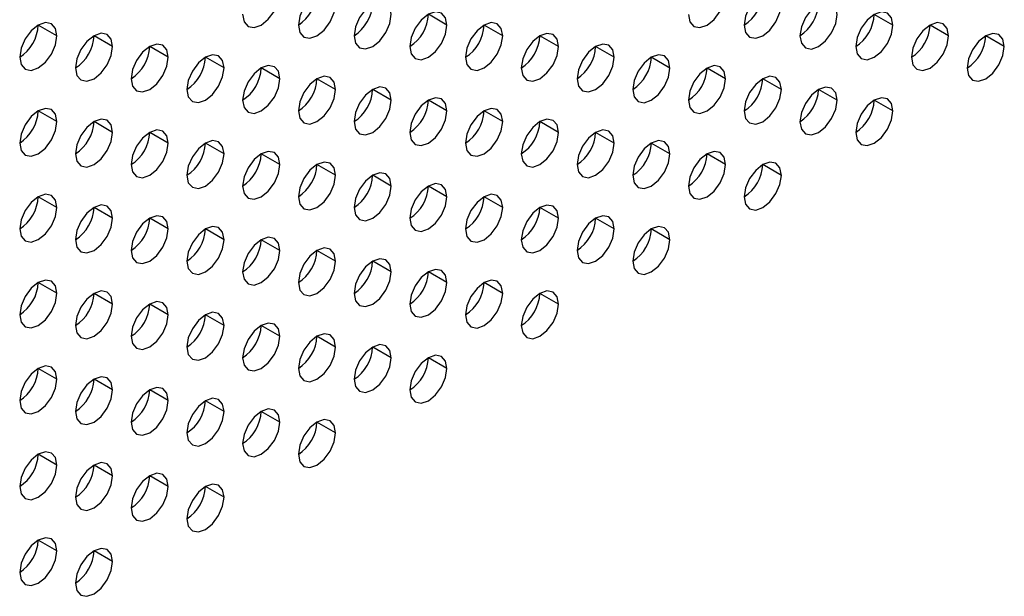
# Model space of a CAD drawing. Header units: millimetres. Extents: x 0 to 1118, y 0 to 864.
# Tile 199 of 256: x 949.98 to 953.72, y 632.63 to 634.82. Entities that reach past the tile are written whole.
import ezdxf

# ---------------------------------------------------------------- set-up
doc = ezdxf.new("R2010")
doc.units = ezdxf.units.MM

msp = doc.modelspace()

# ---------------------------------------------------------------- linework, layer by layer
at = {"color": 7, "linetype": 'Continuous', "lineweight": 25}
for p, q in [((951.602, 634.7994), (951.5313, 634.8402)), ((953.2991, 634.7992), (953.2283, 634.8401)), ((950.1171, 634.7587), (950.0464, 634.7995)), ((951.8141, 634.7586), (951.7434, 634.7994)), ((953.5112, 634.7584), (953.4405, 634.7992)), ((950.3292, 634.7179), (950.2585, 634.7587)), ((952.0263, 634.7177), (951.9556, 634.7585)), ((953.7233, 634.7175), (953.6526, 634.7584)), ((950.5413, 634.677), (950.4706, 634.7178)), ((952.2384, 634.6769), (952.1677, 634.7177)), ((950.7535, 634.6362), (950.6828, 634.677)), ((952.4505, 634.636), (952.3798, 634.6768)), ((950.9656, 634.5953), (950.8949, 634.6361)), ((952.6627, 634.5952), (952.592, 634.636)), ((951.1777, 634.5545), (951.107, 634.5953)), ((952.8748, 634.5543), (952.8041, 634.5951)), ((951.3899, 634.5136), (951.3192, 634.5545)), ((953.0869, 634.5135), (953.0162, 634.5543)), ((951.602, 634.4728), (951.5313, 634.5136)), ((953.2991, 634.4726), (953.2283, 634.5134)), ((950.1171, 634.4321), (950.0464, 634.4729)), ((951.8141, 634.4319), (951.7434, 634.4728)), ((950.3292, 634.3912), (950.2585, 634.4321)), ((952.0263, 634.3911), (951.9556, 634.4319)), ((950.5413, 634.3504), (950.4706, 634.3912)), ((952.2384, 634.3502), (952.1677, 634.3911)), ((950.7535, 634.3096), (950.6828, 634.3504)), ((952.4505, 634.3094), (952.3798, 634.3502)), ((950.9656, 634.2687), (950.8949, 634.3095)), ((952.6627, 634.2685), (952.592, 634.3094)), ((951.1777, 634.2279), (951.107, 634.2687)), ((952.8748, 634.2277), (952.8041, 634.2685)), ((951.3899, 634.187), (951.3192, 634.2278)), ((951.602, 634.1462), (951.5313, 634.187)), ((950.1171, 634.1055), (950.0464, 634.1463)), ((951.8141, 634.1053), (951.7434, 634.1461)), ((950.3292, 634.0646), (950.2585, 634.1055)), ((952.0263, 634.0645), (951.9556, 634.1053)), ((950.5413, 634.0238), (950.4706, 634.0646)), ((952.2384, 634.0236), (952.1677, 634.0644)), ((950.7535, 633.9829), (950.6828, 634.0238)), ((952.4505, 633.9828), (952.3798, 634.0236)), ((950.9656, 633.9421), (950.8949, 633.9829)), ((951.1777, 633.9012), (951.107, 633.9421)), ((951.3899, 633.8604), (951.3192, 633.9012)), ((951.602, 633.8196), (951.5313, 633.8604)), ((950.1171, 633.7789), (950.0464, 633.8197)), ((951.8141, 633.7787), (951.7434, 633.8195)), ((950.3292, 633.738), (950.2585, 633.7788)), ((952.0263, 633.7379), (951.9556, 633.7787)), ((950.5413, 633.6972), (950.4706, 633.738)), ((950.7535, 633.6563), (950.6828, 633.6971)), ((950.9656, 633.6155), (950.8949, 633.6563)), ((951.1777, 633.5746), (951.107, 633.6154)), ((951.3899, 633.5338), (951.3192, 633.5746)), ((951.602, 633.4929), (951.5313, 633.5338)), ((950.1171, 633.4522), (950.0464, 633.4931)), ((950.3292, 633.4114), (950.2585, 633.4522)), ((950.5413, 633.3706), (950.4706, 633.4114)), ((950.7535, 633.3297), (950.6828, 633.3705)), ((950.9656, 633.2889), (950.8949, 633.3297)), ((951.1777, 633.248), (951.107, 633.2888)), ((950.1171, 633.1256), (950.0464, 633.1665)), ((950.3292, 633.0848), (950.2585, 633.1256)), ((950.5413, 633.0439), (950.4706, 633.0848)), ((950.7535, 633.0031), (950.6828, 633.0439)), ((950.1171, 632.799), (950.0464, 632.8398)), ((950.3292, 632.7582), (950.2585, 632.799))]:
    msp.add_line(p, q, dxfattribs=at)
at = {"color": 7, "linetype": 'Continuous', "lineweight": 25, "flags": 128}
for points in [[(951.1777, 634.8811), (951.1724, 634.9092), (951.157, 634.9269), (951.1341, 634.9313), (951.107, 634.9219), (951.08, 634.9001), (951.057, 634.8691), (951.0417, 634.8338), (951.0363, 634.7995)], [(952.8748, 634.8809), (952.8694, 634.9091), (952.8541, 634.9267), (952.8311, 634.9312), (952.8041, 634.9218), (952.777, 634.8999), (952.7541, 634.869), (952.7388, 634.8336), (952.7334, 634.7993)], [(950.8242, 634.8403), (950.8296, 634.8122), (950.8449, 634.7945), (950.8678, 634.7901), (950.8949, 634.7995), (950.922, 634.8213), (950.9449, 634.8522), (950.9602, 634.8876), (950.9656, 634.9219)], [(952.5212, 634.8401), (952.5266, 634.812), (952.542, 634.7944), (952.5649, 634.7899), (952.592, 634.7993), (952.619, 634.8211), (952.642, 634.8521), (952.6573, 634.8874), (952.6627, 634.9218)], [(951.0363, 634.7995), (951.0417, 634.7713), (951.057, 634.7537), (951.08, 634.7492), (951.107, 634.7586), (951.1341, 634.7805), (951.157, 634.8114), (951.1724, 634.8467), (951.1777, 634.8811)], [(951.3899, 634.8402), (951.3845, 634.8684), (951.3692, 634.886), (951.3462, 634.8905), (951.3192, 634.8811), (951.2921, 634.8592), (951.2692, 634.8283), (951.2538, 634.793), (951.2485, 634.7586)], [(952.7334, 634.7993), (952.7388, 634.7712), (952.7541, 634.7535), (952.777, 634.7491), (952.8041, 634.7585), (952.8311, 634.7803), (952.8541, 634.8112), (952.8694, 634.8466), (952.8748, 634.8809)], [(953.0869, 634.8401), (953.0815, 634.8682), (953.0662, 634.8859), (953.0433, 634.8903), (953.0162, 634.8809), (952.9892, 634.8591), (952.9662, 634.8281), (952.9509, 634.7928), (952.9455, 634.7584)], [(951.2485, 634.7586), (951.2538, 634.7305), (951.2692, 634.7128), (951.2921, 634.7084), (951.3192, 634.7178), (951.3462, 634.7396), (951.3692, 634.7706), (951.3845, 634.8059), (951.3899, 634.8402)], [(951.602, 634.7994), (951.5966, 634.8275), (951.5813, 634.8452), (951.5584, 634.8496), (951.5313, 634.8402), (951.5042, 634.8184), (951.4813, 634.7875), (951.466, 634.7521), (951.4606, 634.7178)], [(952.9455, 634.7584), (952.9509, 634.7303), (952.9662, 634.7127), (952.9892, 634.7082), (953.0162, 634.7176), (953.0433, 634.7394), (953.0662, 634.7704), (953.0815, 634.8057), (953.0869, 634.8401)], [(953.2991, 634.7992), (953.2937, 634.8274), (953.2783, 634.845), (953.2554, 634.8495), (953.2283, 634.8401), (953.2013, 634.8182), (953.1783, 634.7873), (953.163, 634.752), (953.1576, 634.7176)], [(950.1171, 634.7587), (950.1117, 634.7869), (950.0964, 634.8045), (950.0734, 634.809), (950.0464, 634.7995), (950.0193, 634.7777), (949.9964, 634.7468), (949.981, 634.7114), (949.9757, 634.6771)], [(951.4606, 634.7178), (951.466, 634.6896), (951.4813, 634.672), (951.5042, 634.6675), (951.5313, 634.6769), (951.5584, 634.6988), (951.5813, 634.7297), (951.5966, 634.765), (951.602, 634.7994)], [(951.8141, 634.7586), (951.8088, 634.7867), (951.7934, 634.8043), (951.7705, 634.8088), (951.7434, 634.7994), (951.7164, 634.7775), (951.6934, 634.7466), (951.6781, 634.7113), (951.6727, 634.6769)], [(953.1576, 634.7176), (953.163, 634.6895), (953.1783, 634.6718), (953.2013, 634.6674), (953.2283, 634.6768), (953.2554, 634.6986), (953.2783, 634.7295), (953.2937, 634.7649), (953.2991, 634.7992)], [(953.5112, 634.7584), (953.5058, 634.7865), (953.4905, 634.8042), (953.4675, 634.8086), (953.4405, 634.7992), (953.4134, 634.7774), (953.3905, 634.7464), (953.3752, 634.7111), (953.3698, 634.6768)], [(949.9757, 634.6771), (949.981, 634.6489), (949.9964, 634.6313), (950.0193, 634.6268), (950.0464, 634.6362), (950.0734, 634.6581), (950.0964, 634.689), (950.1117, 634.7244), (950.1171, 634.7587)], [(950.3292, 634.7179), (950.3238, 634.746), (950.3085, 634.7636), (950.2856, 634.7681), (950.2585, 634.7587), (950.2314, 634.7369), (950.2085, 634.7059), (950.1932, 634.6706), (950.1878, 634.6362)], [(951.6727, 634.6769), (951.6781, 634.6488), (951.6934, 634.6311), (951.7164, 634.6267), (951.7434, 634.6361), (951.7705, 634.6579), (951.7934, 634.6889), (951.8088, 634.7242), (951.8141, 634.7586)], [(952.0263, 634.7177), (952.0209, 634.7458), (952.0056, 634.7635), (951.9826, 634.7679), (951.9556, 634.7585), (951.9285, 634.7367), (951.9056, 634.7058), (951.8902, 634.6704), (951.8848, 634.6361)], [(953.3698, 634.6768), (953.3752, 634.6486), (953.3905, 634.631), (953.4134, 634.6265), (953.4405, 634.6359), (953.4675, 634.6578), (953.4905, 634.6887), (953.5058, 634.724), (953.5112, 634.7584)], [(953.7233, 634.7175), (953.7179, 634.7457), (953.7026, 634.7633), (953.6797, 634.7678), (953.6526, 634.7584), (953.6256, 634.7365), (953.6026, 634.7056), (953.5873, 634.6703), (953.5819, 634.6359)], [(950.1878, 634.6362), (950.1932, 634.6081), (950.2085, 634.5904), (950.2314, 634.586), (950.2585, 634.5954), (950.2856, 634.6172), (950.3085, 634.6482), (950.3238, 634.6835), (950.3292, 634.7179)], [(950.5413, 634.677), (950.536, 634.7052), (950.5206, 634.7228), (950.4977, 634.7273), (950.4706, 634.7179), (950.4436, 634.696), (950.4206, 634.6651), (950.4053, 634.6297), (950.3999, 634.5954)], [(951.8848, 634.6361), (951.8902, 634.6079), (951.9056, 634.5903), (951.9285, 634.5858), (951.9556, 634.5952), (951.9826, 634.6171), (952.0056, 634.648), (952.0209, 634.6834), (952.0263, 634.7177)], [(952.2384, 634.6769), (952.233, 634.705), (952.2177, 634.7226), (952.1947, 634.7271), (952.1677, 634.7177), (952.1406, 634.6959), (952.1177, 634.6649), (952.1024, 634.6296), (952.097, 634.5952)], [(953.5819, 634.6359), (953.5873, 634.6078), (953.6026, 634.5901), (953.6256, 634.5857), (953.6526, 634.5951), (953.6797, 634.6169), (953.7026, 634.6479), (953.7179, 634.6832), (953.7233, 634.7175)], [(950.3999, 634.5954), (950.4053, 634.5672), (950.4206, 634.5496), (950.4436, 634.5451), (950.4706, 634.5545), (950.4977, 634.5764), (950.5206, 634.6073), (950.536, 634.6427), (950.5413, 634.677)], [(950.7535, 634.6362), (950.7481, 634.6643), (950.7328, 634.682), (950.7098, 634.6864), (950.6828, 634.677), (950.6557, 634.6552), (950.6328, 634.6242), (950.6174, 634.5889), (950.6121, 634.5545)], [(952.097, 634.5952), (952.1024, 634.5671), (952.1177, 634.5494), (952.1406, 634.545), (952.1677, 634.5544), (952.1947, 634.5762), (952.2177, 634.6072), (952.233, 634.6425), (952.2384, 634.6769)], [(952.4505, 634.636), (952.4451, 634.6642), (952.4298, 634.6818), (952.4069, 634.6863), (952.3798, 634.6768), (952.3528, 634.655), (952.3298, 634.6241), (952.3145, 634.5887), (952.3091, 634.5544)], [(950.6121, 634.5545), (950.6174, 634.5264), (950.6328, 634.5087), (950.6557, 634.5043), (950.6828, 634.5137), (950.7098, 634.5355), (950.7328, 634.5665), (950.7481, 634.6018), (950.7535, 634.6362)], [(950.9656, 634.5953), (950.9602, 634.6235), (950.9449, 634.6411), (950.922, 634.6456), (950.8949, 634.6362), (950.8678, 634.6143), (950.8449, 634.5834), (950.8296, 634.548), (950.8242, 634.5137)], [(952.3091, 634.5544), (952.3145, 634.5262), (952.3298, 634.5086), (952.3528, 634.5041), (952.3798, 634.5135), (952.4069, 634.5354), (952.4298, 634.5663), (952.4451, 634.6017), (952.4505, 634.636)], [(952.6627, 634.5952), (952.6573, 634.6233), (952.642, 634.6409), (952.619, 634.6454), (952.592, 634.636), (952.5649, 634.6142), (952.542, 634.5832), (952.5266, 634.5479), (952.5212, 634.5135)], [(950.8242, 634.5137), (950.8296, 634.4855), (950.8449, 634.4679), (950.8678, 634.4634), (950.8949, 634.4728), (950.922, 634.4947), (950.9449, 634.5256), (950.9602, 634.561), (950.9656, 634.5953)], [(951.1777, 634.5545), (951.1724, 634.5826), (951.157, 634.6003), (951.1341, 634.6047), (951.107, 634.5953), (951.08, 634.5735), (951.057, 634.5425), (951.0417, 634.5072), (951.0363, 634.4728)], [(952.5212, 634.5135), (952.5266, 634.4854), (952.542, 634.4677), (952.5649, 634.4633), (952.592, 634.4727), (952.619, 634.4945), (952.642, 634.5255), (952.6573, 634.5608), (952.6627, 634.5952)], [(952.8748, 634.5543), (952.8694, 634.5825), (952.8541, 634.6001), (952.8311, 634.6046), (952.8041, 634.5952), (952.777, 634.5733), (952.7541, 634.5424), (952.7388, 634.507), (952.7334, 634.4727)], [(951.3899, 634.5136), (951.3845, 634.5418), (951.3692, 634.5594), (951.3462, 634.5639), (951.3192, 634.5545), (951.2921, 634.5326), (951.2692, 634.5017), (951.2538, 634.4663), (951.2485, 634.432)], [(953.0869, 634.5135), (953.0815, 634.5416), (953.0662, 634.5593), (953.0433, 634.5637), (953.0162, 634.5543), (952.9892, 634.5325), (952.9662, 634.5015), (952.9509, 634.4662), (952.9455, 634.4318)], [(951.0363, 634.4728), (951.0417, 634.4447), (951.057, 634.4271), (951.08, 634.4226), (951.107, 634.432), (951.1341, 634.4538), (951.157, 634.4848), (951.1724, 634.5201), (951.1777, 634.5545)], [(951.602, 634.4728), (951.5966, 634.5009), (951.5813, 634.5186), (951.5584, 634.523), (951.5313, 634.5136), (951.5042, 634.4918), (951.4813, 634.4608), (951.466, 634.4255), (951.4606, 634.3911)], [(952.7334, 634.4727), (952.7388, 634.4445), (952.7541, 634.4269), (952.777, 634.4224), (952.8041, 634.4318), (952.8311, 634.4537), (952.8541, 634.4846), (952.8694, 634.52), (952.8748, 634.5543)], [(953.2991, 634.4726), (953.2937, 634.5008), (953.2783, 634.5184), (953.2554, 634.5229), (953.2283, 634.5135), (953.2013, 634.4916), (953.1783, 634.4607), (953.163, 634.4253), (953.1576, 634.391)], [(950.1171, 634.4321), (950.1117, 634.4602), (950.0964, 634.4779), (950.0734, 634.4823), (950.0464, 634.4729), (950.0193, 634.4511), (949.9964, 634.4201), (949.981, 634.3848), (949.9757, 634.3505)], [(951.2485, 634.432), (951.2538, 634.4038), (951.2692, 634.3862), (951.2921, 634.3817), (951.3192, 634.3912), (951.3462, 634.413), (951.3692, 634.4439), (951.3845, 634.4793), (951.3899, 634.5136)], [(951.8141, 634.4319), (951.8088, 634.4601), (951.7934, 634.4777), (951.7705, 634.4822), (951.7434, 634.4728), (951.7164, 634.4509), (951.6934, 634.42), (951.6781, 634.3847), (951.6727, 634.3503)], [(952.9455, 634.4318), (952.9509, 634.4037), (952.9662, 634.386), (952.9892, 634.3816), (953.0162, 634.391), (953.0433, 634.4128), (953.0662, 634.4438), (953.0815, 634.4791), (953.0869, 634.5135)], [(951.4606, 634.3911), (951.466, 634.363), (951.4813, 634.3454), (951.5042, 634.3409), (951.5313, 634.3503), (951.5584, 634.3721), (951.5813, 634.4031), (951.5966, 634.4384), (951.602, 634.4728)], [(953.1576, 634.391), (953.163, 634.3628), (953.1783, 634.3452), (953.2013, 634.3407), (953.2283, 634.3501), (953.2554, 634.372), (953.2783, 634.4029), (953.2937, 634.4383), (953.2991, 634.4726)], [(949.9757, 634.3505), (949.981, 634.3223), (949.9964, 634.3047), (950.0193, 634.3002), (950.0464, 634.3096), (950.0734, 634.3315), (950.0964, 634.3624), (950.1117, 634.3977), (950.1171, 634.4321)], [(950.3292, 634.3912), (950.3238, 634.4194), (950.3085, 634.437), (950.2856, 634.4415), (950.2585, 634.4321), (950.2314, 634.4102), (950.2085, 634.3793), (950.1932, 634.344), (950.1878, 634.3096)], [(951.6727, 634.3503), (951.6781, 634.3222), (951.6934, 634.3045), (951.7164, 634.3001), (951.7434, 634.3095), (951.7705, 634.3313), (951.7934, 634.3622), (951.8088, 634.3976), (951.8141, 634.4319)], [(952.0263, 634.3911), (952.0209, 634.4192), (952.0056, 634.4369), (951.9826, 634.4413), (951.9556, 634.4319), (951.9285, 634.4101), (951.9056, 634.3791), (951.8902, 634.3438), (951.8848, 634.3094)], [(950.1878, 634.3096), (950.1932, 634.2815), (950.2085, 634.2638), (950.2314, 634.2594), (950.2585, 634.2688), (950.2856, 634.2906), (950.3085, 634.3216), (950.3238, 634.3569), (950.3292, 634.3912)], [(950.5413, 634.3504), (950.536, 634.3785), (950.5206, 634.3962), (950.4977, 634.4006), (950.4706, 634.3912), (950.4436, 634.3694), (950.4206, 634.3385), (950.4053, 634.3031), (950.3999, 634.2688)], [(951.8848, 634.3094), (951.8902, 634.2813), (951.9056, 634.2637), (951.9285, 634.2592), (951.9556, 634.2686), (951.9826, 634.2905), (952.0056, 634.3214), (952.0209, 634.3567), (952.0263, 634.3911)], [(952.2384, 634.3502), (952.233, 634.3784), (952.2177, 634.396), (952.1947, 634.4005), (952.1677, 634.3911), (952.1406, 634.3692), (952.1177, 634.3383), (952.1024, 634.303), (952.097, 634.2686)], [(950.3999, 634.2688), (950.4053, 634.2406), (950.4206, 634.223), (950.4436, 634.2185), (950.4706, 634.2279), (950.4977, 634.2498), (950.5206, 634.2807), (950.536, 634.316), (950.5413, 634.3504)], [(950.7535, 634.3096), (950.7481, 634.3377), (950.7328, 634.3553), (950.7098, 634.3598), (950.6828, 634.3504), (950.6557, 634.3286), (950.6328, 634.2976), (950.6174, 634.2623), (950.6121, 634.2279)], [(952.097, 634.2686), (952.1024, 634.2405), (952.1177, 634.2228), (952.1406, 634.2184), (952.1677, 634.2278), (952.1947, 634.2496), (952.2177, 634.2805), (952.233, 634.3159), (952.2384, 634.3502)], [(952.4505, 634.3094), (952.4451, 634.3375), (952.4298, 634.3552), (952.4069, 634.3596), (952.3798, 634.3502), (952.3528, 634.3284), (952.3298, 634.2974), (952.3145, 634.2621), (952.3091, 634.2278)], [(950.6121, 634.2279), (950.6174, 634.1998), (950.6328, 634.1821), (950.6557, 634.1777), (950.6828, 634.1871), (950.7098, 634.2089), (950.7328, 634.2399), (950.7481, 634.2752), (950.7535, 634.3096)], [(950.9656, 634.2687), (950.9602, 634.2968), (950.9449, 634.3145), (950.922, 634.3189), (950.8949, 634.3095), (950.8678, 634.2877), (950.8449, 634.2568), (950.8296, 634.2214), (950.8242, 634.1871)], [(952.3091, 634.2278), (952.3145, 634.1996), (952.3298, 634.182), (952.3528, 634.1775), (952.3798, 634.1869), (952.4069, 634.2088), (952.4298, 634.2397), (952.4451, 634.275), (952.4505, 634.3094)], [(952.6627, 634.2685), (952.6573, 634.2967), (952.642, 634.3143), (952.619, 634.3188), (952.592, 634.3094), (952.5649, 634.2875), (952.542, 634.2566), (952.5266, 634.2213), (952.5212, 634.1869)], [(950.8242, 634.1871), (950.8296, 634.1589), (950.8449, 634.1413), (950.8678, 634.1368), (950.8949, 634.1462), (950.922, 634.1681), (950.9449, 634.199), (950.9602, 634.2344), (950.9656, 634.2687)], [(951.1777, 634.2279), (951.1724, 634.256), (951.157, 634.2736), (951.1341, 634.2781), (951.107, 634.2687), (951.08, 634.2469), (951.057, 634.2159), (951.0417, 634.1806), (951.0363, 634.1462)], [(952.5212, 634.1869), (952.5266, 634.1588), (952.542, 634.1411), (952.5649, 634.1367), (952.592, 634.1461), (952.619, 634.1679), (952.642, 634.1989), (952.6573, 634.2342), (952.6627, 634.2685)], [(952.8748, 634.2277), (952.8694, 634.2558), (952.8541, 634.2735), (952.8311, 634.2779), (952.8041, 634.2685), (952.777, 634.2467), (952.7541, 634.2158), (952.7388, 634.1804), (952.7334, 634.1461)], [(951.0363, 634.1462), (951.0417, 634.1181), (951.057, 634.1004), (951.08, 634.096), (951.107, 634.1054), (951.1341, 634.1272), (951.157, 634.1582), (951.1724, 634.1935), (951.1777, 634.2279)], [(951.3899, 634.187), (951.3845, 634.2152), (951.3692, 634.2328), (951.3462, 634.2373), (951.3192, 634.2278), (951.2921, 634.206), (951.2692, 634.1751), (951.2538, 634.1397), (951.2485, 634.1054)], [(952.7334, 634.1461), (952.7388, 634.1179), (952.7541, 634.1003), (952.777, 634.0958), (952.8041, 634.1052), (952.8311, 634.1271), (952.8541, 634.158), (952.8694, 634.1933), (952.8748, 634.2277)], [(951.2485, 634.1054), (951.2538, 634.0772), (951.2692, 634.0596), (951.2921, 634.0551), (951.3192, 634.0645), (951.3462, 634.0864), (951.3692, 634.1173), (951.3845, 634.1527), (951.3899, 634.187)], [(951.602, 634.1462), (951.5966, 634.1743), (951.5813, 634.1919), (951.5584, 634.1964), (951.5313, 634.187), (951.5042, 634.1652), (951.4813, 634.1342), (951.466, 634.0989), (951.4606, 634.0645)], [(950.1171, 634.1055), (950.1117, 634.1336), (950.0964, 634.1513), (950.0734, 634.1557), (950.0464, 634.1463), (950.0193, 634.1245), (949.9964, 634.0935), (949.981, 634.0582), (949.9757, 634.0238)], [(951.4606, 634.0645), (951.466, 634.0364), (951.4813, 634.0187), (951.5042, 634.0143), (951.5313, 634.0237), (951.5584, 634.0455), (951.5813, 634.0765), (951.5966, 634.1118), (951.602, 634.1462)], [(951.8141, 634.1053), (951.8088, 634.1335), (951.7934, 634.1511), (951.7705, 634.1556), (951.7434, 634.1462), (951.7164, 634.1243), (951.6934, 634.0934), (951.6781, 634.058), (951.6727, 634.0237)], [(949.9757, 634.0238), (949.981, 633.9957), (949.9964, 633.9781), (950.0193, 633.9736), (950.0464, 633.983), (950.0734, 634.0048), (950.0964, 634.0358), (950.1117, 634.0711), (950.1171, 634.1055)], [(950.3292, 634.0646), (950.3238, 634.0928), (950.3085, 634.1104), (950.2856, 634.1149), (950.2585, 634.1055), (950.2314, 634.0836), (950.2085, 634.0527), (950.1932, 634.0173), (950.1878, 633.983)], [(951.6727, 634.0237), (951.6781, 633.9955), (951.6934, 633.9779), (951.7164, 633.9734), (951.7434, 633.9828), (951.7705, 634.0047), (951.7934, 634.0356), (951.8088, 634.071), (951.8141, 634.1053)], [(952.0263, 634.0645), (952.0209, 634.0926), (952.0056, 634.1103), (951.9826, 634.1147), (951.9556, 634.1053), (951.9285, 634.0835), (951.9056, 634.0525), (951.8902, 634.0172), (951.8848, 633.9828)], [(950.5413, 634.0238), (950.536, 634.0519), (950.5206, 634.0696), (950.4977, 634.074), (950.4706, 634.0646), (950.4436, 634.0428), (950.4206, 634.0118), (950.4053, 633.9765), (950.3999, 633.9421)], [(952.2384, 634.0236), (952.233, 634.0518), (952.2177, 634.0694), (952.1947, 634.0739), (952.1677, 634.0645), (952.1406, 634.0426), (952.1177, 634.0117), (952.1024, 633.9763), (952.097, 633.942)], [(950.1878, 633.983), (950.1932, 633.9549), (950.2085, 633.9372), (950.2314, 633.9328), (950.2585, 633.9422), (950.2856, 633.964), (950.3085, 633.9949), (950.3238, 634.0303), (950.3292, 634.0646)], [(950.7535, 633.9829), (950.7481, 634.0111), (950.7328, 634.0287), (950.7098, 634.0332), (950.6828, 634.0238), (950.6557, 634.0019), (950.6328, 633.971), (950.6174, 633.9357), (950.6121, 633.9013)], [(951.8848, 633.9828), (951.8902, 633.9547), (951.9056, 633.937), (951.9285, 633.9326), (951.9556, 633.942), (951.9826, 633.9638), (952.0056, 633.9948), (952.0209, 634.0301), (952.0263, 634.0645)], [(952.4505, 633.9828), (952.4451, 634.0109), (952.4298, 634.0286), (952.4069, 634.033), (952.3798, 634.0236), (952.3528, 634.0018), (952.3298, 633.9708), (952.3145, 633.9355), (952.3091, 633.9011)], [(950.3999, 633.9421), (950.4053, 633.914), (950.4206, 633.8964), (950.4436, 633.8919), (950.4706, 633.9013), (950.4977, 633.9231), (950.5206, 633.9541), (950.536, 633.9894), (950.5413, 634.0238)], [(952.097, 633.942), (952.1024, 633.9138), (952.1177, 633.8962), (952.1406, 633.8917), (952.1677, 633.9012), (952.1947, 633.923), (952.2177, 633.9539), (952.233, 633.9893), (952.2384, 634.0236)], [(950.6121, 633.9013), (950.6174, 633.8732), (950.6328, 633.8555), (950.6557, 633.8511), (950.6828, 633.8605), (950.7098, 633.8823), (950.7328, 633.9132), (950.7481, 633.9486), (950.7535, 633.9829)], [(950.9656, 633.9421), (950.9602, 633.9702), (950.9449, 633.9879), (950.922, 633.9923), (950.8949, 633.9829), (950.8678, 633.9611), (950.8449, 633.9301), (950.8296, 633.8948), (950.8242, 633.8605)], [(952.3091, 633.9011), (952.3145, 633.873), (952.3298, 633.8554), (952.3528, 633.8509), (952.3798, 633.8603), (952.4069, 633.8821), (952.4298, 633.9131), (952.4451, 633.9484), (952.4505, 633.9828)], [(950.8242, 633.8605), (950.8296, 633.8323), (950.8449, 633.8147), (950.8678, 633.8102), (950.8949, 633.8196), (950.922, 633.8415), (950.9449, 633.8724), (950.9602, 633.9077), (950.9656, 633.9421)], [(951.1777, 633.9012), (951.1724, 633.9294), (951.157, 633.947), (951.1341, 633.9515), (951.107, 633.9421), (951.08, 633.9202), (951.057, 633.8893), (951.0417, 633.854), (951.0363, 633.8196)], [(951.0363, 633.8196), (951.0417, 633.7915), (951.057, 633.7738), (951.08, 633.7694), (951.107, 633.7788), (951.1341, 633.8006), (951.157, 633.8316), (951.1724, 633.8669), (951.1777, 633.9012)], [(951.3899, 633.8604), (951.3845, 633.8885), (951.3692, 633.9062), (951.3462, 633.9106), (951.3192, 633.9012), (951.2921, 633.8794), (951.2692, 633.8485), (951.2538, 633.8131), (951.2485, 633.7788)], [(951.2485, 633.7788), (951.2538, 633.7506), (951.2692, 633.733), (951.2921, 633.7285), (951.3192, 633.7379), (951.3462, 633.7598), (951.3692, 633.7907), (951.3845, 633.826), (951.3899, 633.8604)], [(951.602, 633.8196), (951.5966, 633.8477), (951.5813, 633.8653), (951.5584, 633.8698), (951.5313, 633.8604), (951.5042, 633.8385), (951.4813, 633.8076), (951.466, 633.7723), (951.4606, 633.7379)], [(950.1171, 633.7789), (950.1117, 633.807), (950.0964, 633.8246), (950.0734, 633.8291), (950.0464, 633.8197), (950.0193, 633.7979), (949.9964, 633.7669), (949.981, 633.7316), (949.9757, 633.6972)], [(951.4606, 633.7379), (951.466, 633.7098), (951.4813, 633.6921), (951.5042, 633.6877), (951.5313, 633.6971), (951.5584, 633.7189), (951.5813, 633.7499), (951.5966, 633.7852), (951.602, 633.8196)], [(951.8141, 633.7787), (951.8088, 633.8068), (951.7934, 633.8245), (951.7705, 633.8289), (951.7434, 633.8195), (951.7164, 633.7977), (951.6934, 633.7668), (951.6781, 633.7314), (951.6727, 633.6971)], [(949.9757, 633.6972), (949.981, 633.6691), (949.9964, 633.6514), (950.0193, 633.647), (950.0464, 633.6564), (950.0734, 633.6782), (950.0964, 633.7092), (950.1117, 633.7445), (950.1171, 633.7789)], [(950.3292, 633.738), (950.3238, 633.7662), (950.3085, 633.7838), (950.2856, 633.7883), (950.2585, 633.7788), (950.2314, 633.757), (950.2085, 633.7261), (950.1932, 633.6907), (950.1878, 633.6564)], [(951.6727, 633.6971), (951.6781, 633.6689), (951.6934, 633.6513), (951.7164, 633.6468), (951.7434, 633.6562), (951.7705, 633.6781), (951.7934, 633.709), (951.8088, 633.7443), (951.8141, 633.7787)], [(952.0263, 633.7379), (952.0209, 633.766), (952.0056, 633.7836), (951.9826, 633.7881), (951.9556, 633.7787), (951.9285, 633.7569), (951.9056, 633.7259), (951.8902, 633.6906), (951.8848, 633.6562)], [(950.1878, 633.6564), (950.1932, 633.6282), (950.2085, 633.6106), (950.2314, 633.6061), (950.2585, 633.6155), (950.2856, 633.6374), (950.3085, 633.6683), (950.3238, 633.7037), (950.3292, 633.738)], [(950.5413, 633.6972), (950.536, 633.7253), (950.5206, 633.743), (950.4977, 633.7474), (950.4706, 633.738), (950.4436, 633.7162), (950.4206, 633.6852), (950.4053, 633.6499), (950.3999, 633.6155)], [(951.8848, 633.6562), (951.8902, 633.6281), (951.9056, 633.6104), (951.9285, 633.606), (951.9556, 633.6154), (951.9826, 633.6372), (952.0056, 633.6682), (952.0209, 633.7035), (952.0263, 633.7379)], [(950.3999, 633.6155), (950.4053, 633.5874), (950.4206, 633.5697), (950.4436, 633.5653), (950.4706, 633.5747), (950.4977, 633.5965), (950.5206, 633.6275), (950.536, 633.6628), (950.5413, 633.6972)], [(950.7535, 633.6563), (950.7481, 633.6845), (950.7328, 633.7021), (950.7098, 633.7066), (950.6828, 633.6972), (950.6557, 633.6753), (950.6328, 633.6444), (950.6174, 633.609), (950.6121, 633.5747)], [(950.6121, 633.5747), (950.6174, 633.5465), (950.6328, 633.5289), (950.6557, 633.5244), (950.6828, 633.5338), (950.7098, 633.5557), (950.7328, 633.5866), (950.7481, 633.622), (950.7535, 633.6563)], [(950.9656, 633.6155), (950.9602, 633.6436), (950.9449, 633.6613), (950.922, 633.6657), (950.8949, 633.6563), (950.8678, 633.6345), (950.8449, 633.6035), (950.8296, 633.5682), (950.8242, 633.5338)], [(951.1777, 633.5746), (951.1724, 633.6028), (951.157, 633.6204), (951.1341, 633.6249), (951.107, 633.6155), (951.08, 633.5936), (951.057, 633.5627), (951.0417, 633.5273), (951.0363, 633.493)], [(950.8242, 633.5338), (950.8296, 633.5057), (950.8449, 633.4881), (950.8678, 633.4836), (950.8949, 633.493), (950.922, 633.5148), (950.9449, 633.5458), (950.9602, 633.5811), (950.9656, 633.6155)], [(951.3899, 633.5338), (951.3845, 633.5619), (951.3692, 633.5796), (951.3462, 633.584), (951.3192, 633.5746), (951.2921, 633.5528), (951.2692, 633.5218), (951.2538, 633.4865), (951.2485, 633.4521)], [(951.0363, 633.493), (951.0417, 633.4648), (951.057, 633.4472), (951.08, 633.4427), (951.107, 633.4522), (951.1341, 633.474), (951.157, 633.5049), (951.1724, 633.5403), (951.1777, 633.5746)], [(951.602, 633.4929), (951.5966, 633.5211), (951.5813, 633.5387), (951.5584, 633.5432), (951.5313, 633.5338), (951.5042, 633.5119), (951.4813, 633.481), (951.466, 633.4456), (951.4606, 633.4113)], [(951.2485, 633.4521), (951.2538, 633.424), (951.2692, 633.4064), (951.2921, 633.4019), (951.3192, 633.4113), (951.3462, 633.4331), (951.3692, 633.4641), (951.3845, 633.4994), (951.3899, 633.5338)], [(950.1171, 633.4522), (950.1117, 633.4804), (950.0964, 633.498), (950.0734, 633.5025), (950.0464, 633.4931), (950.0193, 633.4712), (949.9964, 633.4403), (949.981, 633.405), (949.9757, 633.3706)], [(951.4606, 633.4113), (951.466, 633.3832), (951.4813, 633.3655), (951.5042, 633.3611), (951.5313, 633.3705), (951.5584, 633.3923), (951.5813, 633.4232), (951.5966, 633.4586), (951.602, 633.4929)], [(949.9757, 633.3706), (949.981, 633.3425), (949.9964, 633.3248), (950.0193, 633.3204), (950.0464, 633.3298), (950.0734, 633.3516), (950.0964, 633.3826), (950.1117, 633.4179), (950.1171, 633.4522)], [(950.3292, 633.4114), (950.3238, 633.4395), (950.3085, 633.4572), (950.2856, 633.4616), (950.2585, 633.4522), (950.2314, 633.4304), (950.2085, 633.3995), (950.1932, 633.3641), (950.1878, 633.3298)], [(950.1878, 633.3298), (950.1932, 633.3016), (950.2085, 633.284), (950.2314, 633.2795), (950.2585, 633.2889), (950.2856, 633.3108), (950.3085, 633.3417), (950.3238, 633.377), (950.3292, 633.4114)], [(950.5413, 633.3706), (950.536, 633.3987), (950.5206, 633.4163), (950.4977, 633.4208), (950.4706, 633.4114), (950.4436, 633.3895), (950.4206, 633.3586), (950.4053, 633.3233), (950.3999, 633.2889)], [(950.3999, 633.2889), (950.4053, 633.2608), (950.4206, 633.2431), (950.4436, 633.2387), (950.4706, 633.2481), (950.4977, 633.2699), (950.5206, 633.3009), (950.536, 633.3362), (950.5413, 633.3706)], [(950.7535, 633.3297), (950.7481, 633.3578), (950.7328, 633.3755), (950.7098, 633.3799), (950.6828, 633.3705), (950.6557, 633.3487), (950.6328, 633.3178), (950.6174, 633.2824), (950.6121, 633.2481)], [(950.6121, 633.2481), (950.6174, 633.2199), (950.6328, 633.2023), (950.6557, 633.1978), (950.6828, 633.2072), (950.7098, 633.2291), (950.7328, 633.26), (950.7481, 633.2954), (950.7535, 633.3297)], [(950.9656, 633.2889), (950.9602, 633.317), (950.9449, 633.3346), (950.922, 633.3391), (950.8949, 633.3297), (950.8678, 633.3079), (950.8449, 633.2769), (950.8296, 633.2416), (950.8242, 633.2072)], [(950.8242, 633.2072), (950.8296, 633.1791), (950.8449, 633.1614), (950.8678, 633.157), (950.8949, 633.1664), (950.922, 633.1882), (950.9449, 633.2192), (950.9602, 633.2545), (950.9656, 633.2889)], [(951.1777, 633.248), (951.1724, 633.2762), (951.157, 633.2938), (951.1341, 633.2983), (951.107, 633.2888), (951.08, 633.267), (951.057, 633.2361), (951.0417, 633.2007), (951.0363, 633.1664)], [(951.0363, 633.1664), (951.0417, 633.1382), (951.057, 633.1206), (951.08, 633.1161), (951.107, 633.1255), (951.1341, 633.1474), (951.157, 633.1783), (951.1724, 633.2137), (951.1777, 633.248)], [(950.1171, 633.1256), (950.1117, 633.1538), (950.0964, 633.1714), (950.0734, 633.1759), (950.0464, 633.1665), (950.0193, 633.1446), (949.9964, 633.1137), (949.981, 633.0783), (949.9757, 633.044)], [(950.3292, 633.0848), (950.3238, 633.1129), (950.3085, 633.1306), (950.2856, 633.135), (950.2585, 633.1256), (950.2314, 633.1038), (950.2085, 633.0728), (950.1932, 633.0375), (950.1878, 633.0031)], [(949.9757, 633.044), (949.981, 633.0158), (949.9964, 632.9982), (950.0193, 632.9937), (950.0464, 633.0032), (950.0734, 633.025), (950.0964, 633.0559), (950.1117, 633.0913), (950.1171, 633.1256)], [(950.5413, 633.0439), (950.536, 633.0721), (950.5206, 633.0897), (950.4977, 633.0942), (950.4706, 633.0848), (950.4436, 633.0629), (950.4206, 633.032), (950.4053, 632.9967), (950.3999, 632.9623)], [(950.1878, 633.0031), (950.1932, 632.975), (950.2085, 632.9574), (950.2314, 632.9529), (950.2585, 632.9623), (950.2856, 632.9841), (950.3085, 633.0151), (950.3238, 633.0504), (950.3292, 633.0848)], [(950.3999, 632.9623), (950.4053, 632.9342), (950.4206, 632.9165), (950.4436, 632.9121), (950.4706, 632.9215), (950.4977, 632.9433), (950.5206, 632.9742), (950.536, 633.0096), (950.5413, 633.0439)], [(950.7535, 633.0031), (950.7481, 633.0312), (950.7328, 633.0489), (950.7098, 633.0533), (950.6828, 633.0439), (950.6557, 633.0221), (950.6328, 632.9911), (950.6174, 632.9558), (950.6121, 632.9214)], [(950.6121, 632.9214), (950.6174, 632.8933), (950.6328, 632.8757), (950.6557, 632.8712), (950.6828, 632.8806), (950.7098, 632.9025), (950.7328, 632.9334), (950.7481, 632.9687), (950.7535, 633.0031)], [(950.1171, 632.799), (950.1117, 632.8272), (950.0964, 632.8448), (950.0734, 632.8493), (950.0464, 632.8398), (950.0193, 632.818), (949.9964, 632.7871), (949.981, 632.7517), (949.9757, 632.7174)], [(949.9757, 632.7174), (949.981, 632.6892), (949.9964, 632.6716), (950.0193, 632.6671), (950.0464, 632.6765), (950.0734, 632.6984), (950.0964, 632.7293), (950.1117, 632.7647), (950.1171, 632.799)], [(950.3292, 632.7582), (950.3238, 632.7863), (950.3085, 632.8039), (950.2856, 632.8084), (950.2585, 632.799), (950.2314, 632.7772), (950.2085, 632.7462), (950.1932, 632.7109), (950.1878, 632.6765)], [(950.1878, 632.6765), (950.1932, 632.6484), (950.2085, 632.6307), (950.2314, 632.6263), (950.2585, 632.6357), (950.2856, 632.6575), (950.3085, 632.6885), (950.3238, 632.7238), (950.3292, 632.7582)]]:
    msp.add_lwpolyline(points, dxfattribs=at)
at = {"color": 7, "linetype": 'Continuous', "lineweight": 25}
for centre in [(950.9535, 634.9289), (952.6506, 634.9287), (951.1656, 634.8881), (952.8627, 634.8879), (951.3778, 634.8472), (953.0748, 634.847), (949.8928, 634.8065), (951.5899, 634.8064), (953.287, 634.8062), (950.105, 634.7657), (951.802, 634.7655), (953.4991, 634.7654), (950.3171, 634.7248), (952.0142, 634.7247), (950.5292, 634.684), (952.2263, 634.6838), (950.7414, 634.6431), (952.4384, 634.643), (950.9535, 634.6023), (952.6506, 634.6021), (951.1656, 634.5614), (952.8627, 634.5613), (951.3778, 634.5206), (953.0748, 634.5204), (949.8928, 634.4799), (951.5899, 634.4797), (950.105, 634.4391), (951.802, 634.4389), (950.3171, 634.3982), (952.0142, 634.398), (950.5292, 634.3574), (952.2263, 634.3572), (950.7414, 634.3165), (952.4384, 634.3164), (950.9535, 634.2757), (952.6506, 634.2755), (951.1656, 634.2348), (951.3778, 634.194), (949.8928, 634.1533), (951.5899, 634.1531), (950.105, 634.1124), (951.802, 634.1123), (950.3171, 634.0716), (952.0142, 634.0714), (950.5292, 634.0307), (952.2263, 634.0306), (950.7414, 633.9899), (950.9535, 633.9491), (951.1656, 633.9082), (951.3778, 633.8674), (949.8928, 633.8267), (951.5899, 633.8265), (950.105, 633.7858), (951.802, 633.7857), (950.3171, 633.745), (950.5292, 633.7041), (950.7414, 633.6633), (950.9535, 633.6224), (951.1656, 633.5816), (951.3778, 633.5407), (949.8928, 633.5001), (950.105, 633.4592), (950.3171, 633.4184), (950.5292, 633.3775), (950.7414, 633.3367), (950.9535, 633.2958), (949.8928, 633.1734), (950.105, 633.1326), (950.3171, 633.0917), (950.5292, 633.0509), (949.8928, 632.8468), (950.105, 632.806)]:
    msp.add_arc(centre, 0.1537, 302.6055, 357.3945, dxfattribs=at)

doc.saveas('drawing.dxf')
